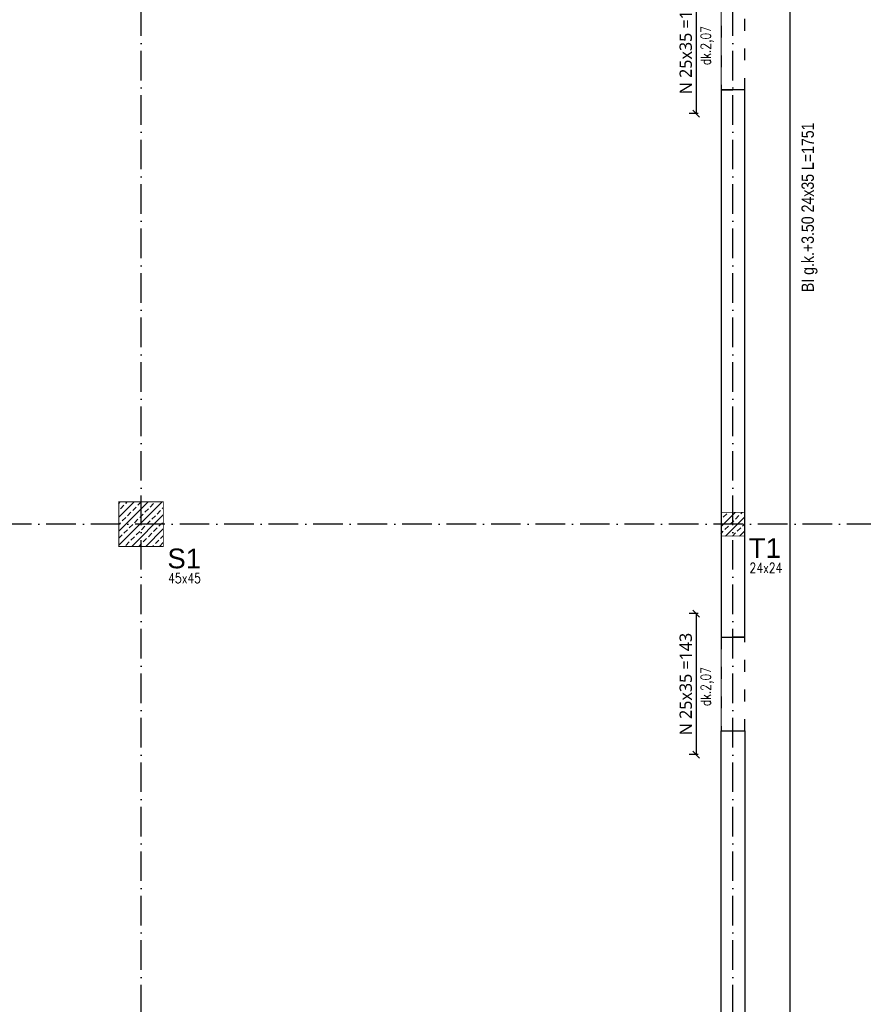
# Model space of a CAD drawing. Header units: millimetres. Extents: x -175722 to -110961, y 52375 to 104640.
# Tile 162 of 181: x -151711 to -150855, y 102647 to 103645. Entities that reach past the tile are written whole.
import ezdxf

# ---------------------------------------------------------------- set-up
doc = ezdxf.new("R2010")
doc.units = ezdxf.units.MM
doc.linetypes.add('ACAD_ISO03W100', pattern=[30, 12, -18])
doc.linetypes.add('ACAD_ISO10W100', pattern=[18, 12, -3, 0, -3])
doc.layers.add('A_KONSTRUKCJA', color=170, linetype='Continuous', lineweight=30)
for name, color, linetype in [('AS_Balustrady', 53, 'Continuous'), ('H', 8, 'Continuous'), ('OSIE', 4, 'ACAD_ISO10W100')]:
    doc.layers.add(name, color=color, linetype=linetype)
doc.styles.add('Arial', font='arial.ttf', dxfattribs={"height": 90})
doc.styles.add('e-cad_3', font='simplex.shx', dxfattribs={"width": 0.8})
doc.styles.add('IDA_Text_1.100', font='segoeuil.ttf', dxfattribs={"height": 12.5})
doc.styles.add('Technic', font='technic_.ttf')
doc.dimstyles.new('Architektoniczny200', dxfattribs={"dimscale": 5, "dimtxt": 2.5, "dimasz": 1.5, "dimexe": 1, "dimexo": 2, "dimgap": 0, "dimtad": 0, "dimdec": 1, "dimzin": 9, "dimtxsty": 'Technic', "dimblk": 'Architectural', "dimcen": 1, "dimclrt": 7, "dimaunit": 1, "dimadec": 0, "dimazin": 0, "dimtfac": 1, "dimtdec": 1, "dimtix": 1, "dimtmove": 2, "dimatfit": 3, "dimldrblk": 'DOT', "dimfxl": 0, "dimtvp": 0.769231, "dimtolj": 1, "dimarcsym": 0})
doc.dimstyles.new('IDA_Dim_1.100', dxfattribs={"dimtxt": 17, "dimasz": 7, "dimexe": 7, "dimexo": 7, "dimgap": 4, "dimtad": 1, "dimdec": 0, "dimtxsty": 'IDA_Text_1.100', "dimblk": 'OBLIQUE', "dimcen": 0.09, "dimadec": 0, "dimazin": 0, "dimtfac": 1, "dimtmove": 1, "dimatfit": 3, "dimldrblk": 'NONE', "dimfxl": 0, "dimarcsym": 0})

# ---------------------------------------------------------------- blocks, each defined once
blk = doc.blocks.new('Architectural')
blk.add_line((-1, 0), (0, 0))
at = {"color": 7, "linetype": 'ByBlock', "const_width": 0.15}
blk.add_lwpolyline([(-0.5, -0.5), (0.5, 0.5)], dxfattribs=at)
blk = doc.blocks.new('*D764')
at = {"layer": 'AS_Balustrady', "color": 0, "linetype": 'Continuous', "lineweight": -2, "ltscale": 0.25, "transparency": 16777216}
for p, q in [((-150939.68, 104297.02), (-150924.68, 104297.02)), ((-150929.68, 102553.51), (-150929.68, 104289.52)), ((-150939.68, 102546.01), (-150924.68, 102546.01))]:
    blk.add_line(p, q, dxfattribs=at)
at = {"layer": 'Defpoints', "color": 0, "linetype": 'Continuous', "ltscale": 0.25, "transparency": 16777216}
for p in [(-150999.68, 104297.02), (-150929.68, 104297.02), (-150999.68, 102546.01)]:
    blk.add_point(p, dxfattribs=at)
at = {"layer": 'AS_Balustrady', "color": 0, "linetype": 'Continuous', "lineweight": -2, "ltscale": 0.25, "transparency": 16777216, "xscale": 7.5, "yscale": 7.5, "zscale": 7.5}
for p, rotation in [((-150929.68, 104297.02), 90), ((-150929.68, 102546.01), 270)]:
    blk.add_blockref('Architectural', p, dxfattribs=dict(at, rotation=rotation))
at = {"layer": 'AS_Balustrady', "color": 7, "linetype": 'Continuous', "ltscale": 0.25, "transparency": 16777216, "insert": (-150909.95, 103454.94), "char_height": 12.5, "attachment_point": 5, "rotation": 90, "style": 'Technic'}
blk.add_mtext('\\A1;BI g.k.+3.50 24x35 L=1751', dxfattribs=at)
blk = doc.blocks.new('_Dot')
at = {"color": 0, "linetype": 'ByBlock', "lineweight": -2}
blk.add_line((-0.5, 0), (-1, 0), dxfattribs=at)
at = {"color": 0, "linetype": 'ByBlock', "const_width": 0.5}
blk.add_lwpolyline([(-0.25, 0, 1), (0.25, 0, 1)], format="xyb", close=True, dxfattribs=at)
blk = doc.blocks.new('_Oblique')
at = {"color": 0, "linetype": 'ByBlock', "lineweight": -2}
blk.add_line((-0.5, -0.5), (0.5, 0.5), dxfattribs=at)
blk = doc.blocks.new('*D769')
at = {"layer": 'Defpoints', "color": 0, "transparency": 16777216}
for p in [(-150999.67, 103693.01), (-151024.95, 103550.01), (-150999.67, 103550.01)]:
    blk.add_point(p, dxfattribs=at)
at = {"layer": 'H', "color": 0, "lineweight": -2, "transparency": 16777216}
for p, q in [((-151022.95, 103693.01), (-151031.95, 103693.01)), ((-151024.95, 103693.01), (-151024.95, 103550.01)), ((-151022.95, 103550.01), (-151031.95, 103550.01))]:
    blk.add_line(p, q, dxfattribs=at)
at = {"layer": 'H', "color": 0, "lineweight": -2, "transparency": 16777216, "xscale": 7, "yscale": 7, "zscale": 7}
for p, rotation in [((-151024.95, 103693.01), 90), ((-151024.95, 103550.01), 270)]:
    blk.add_blockref('_Oblique', p, dxfattribs=dict(at, rotation=rotation))
at = {"layer": 'H', "color": 0, "transparency": 16777216, "insert": (-151035.45, 103621.51), "char_height": 12.5, "attachment_point": 5, "rotation": 90, "style": 'IDA_Text_1.100', "bg_fill": 3, "box_fill_scale": 1.1, "bg_fill_color": 256, "bg_fill_true_color": 13158600, "bg_fill_transparency": 0}
blk.add_mtext('N 25x35 =143', dxfattribs=at)
blk = doc.blocks.new('_None')
blk = doc.blocks.new('*D770')
at = {"layer": 'Defpoints', "color": 0, "transparency": 16777216}
for p in [(-150999.67, 103043.01), (-151024.95, 102900.01), (-150999.67, 102900.01)]:
    blk.add_point(p, dxfattribs=at)
at = {"layer": 'H', "color": 0, "lineweight": -2, "transparency": 16777216}
for p, q in [((-151022.95, 103043.01), (-151031.95, 103043.01)), ((-151024.95, 103043.01), (-151024.95, 102900.01)), ((-151022.95, 102900.01), (-151031.95, 102900.01))]:
    blk.add_line(p, q, dxfattribs=at)
at = {"layer": 'H', "color": 0, "lineweight": -2, "transparency": 16777216, "xscale": 7, "yscale": 7, "zscale": 7}
for p, rotation in [((-151024.95, 103043.01), 90), ((-151024.95, 102900.01), 270)]:
    blk.add_blockref('_Oblique', p, dxfattribs=dict(at, rotation=rotation))
at = {"layer": 'H', "color": 0, "transparency": 16777216, "insert": (-151035.45, 102971.51), "char_height": 12.5, "attachment_point": 5, "rotation": 90, "style": 'IDA_Text_1.100', "bg_fill": 3, "box_fill_scale": 1.1, "bg_fill_color": 256, "bg_fill_true_color": 13158600, "bg_fill_transparency": 0}
blk.add_mtext('N 25x35 =143', dxfattribs=at)

msp = doc.modelspace()

# ---------------------------------------------------------------- hatches: boundary and pattern name
at = {"layer": 'AS_Balustrady', "linetype": 'Continuous', "ltscale": 0.25}
h = msp.add_hatch(dxfattribs=at)
h.set_pattern_fill('ANSI33', color=256, scale=40, style=0)
h.set_pattern_definition([(45, (-162929.377, 124348.337), (-7.071068, 7.071068), []), (45, (-162922.306, 124348.337), (-7.071068, 7.071068), [5, -2.5])])
h.paths.add_polyline_path([(-151610.17142, 103156.17172), (-151565.17142, 103156.17172), (-151565.17142, 103111.17172), (-151610.17142, 103111.17172)])
h = msp.add_hatch(dxfattribs=at)
h.set_pattern_fill('ANSI33', color=256, scale=40, style=0)
h.set_pattern_definition([(45, (-162332.377, 124353.837), (-7.071068, 7.071068), []), (45, (-162325.306, 124353.837), (-7.071068, 7.071068), [5, -2.5])])
h.paths.add_polyline_path([(-150999.67142, 103145.67172), (-150975.67142, 103145.67172), (-150975.67142, 103121.67172), (-150999.67142, 103121.67172)])

# ---------------------------------------------------------------- linework, layer by layer
at = {"color": 8}
msp.add_lwpolyline([(-150372.67142, 102695.50506), (-150348.67142, 102695.50506), (-150348.67142, 102546.00506), (-152199.67142, 102546.00506), (-152199.67142, 104081.44094), (-152175.67142, 104081.44094), (-152175.67142, 102570.00506), (-150999.67142, 102570.00506), (-150999.67142, 102924.00506), (-150975.67142, 102924.00506), (-150975.67142, 102570.00506), (-150372.67142, 102570.00506), (-150372.67142, 102695.50506)], dxfattribs=at)
at = {"color": 8, "linetype": 'ACAD_ISO03W100'}
for points in [[(-150999.67142, 103574.00506), (-150975.67142, 103574.00506), (-150975.67142, 103669.00506), (-150999.67142, 103669.00506)], [(-150999.67142, 102924.00506), (-150975.67142, 102924.00506), (-150975.67142, 103019.00506), (-150999.67142, 103019.00506)]]:
    msp.add_lwpolyline(points, close=True, dxfattribs=at)
at = {"color": 8}
msp.add_lwpolyline([(-150999.67142, 103019.00506), (-150975.67142, 103019.00506), (-150975.67142, 103574.00506), (-150999.67142, 103574.00506)], close=True, dxfattribs=at)
at = {"layer": 'A_KONSTRUKCJA', "color": 1, "const_width": 1}
msp.add_lwpolyline([(-150999.67142, 104297.00506), (-152199.67142, 104297.00506), (-152199.67142, 102546.00506), (-150999.67142, 102546.00506), (-150999.67142, 104297.00506)], dxfattribs=at)
msp.add_lwpolyline([(-150348.67142, 102546.00506), (-150999.67142, 102546.00506), (-150999.67142, 104297.00506), (-150348.67142, 104297.00506)], close=True, dxfattribs=at)
at = {"layer": 'AS_Balustrady', "linetype": 'Continuous', "ltscale": 0.25, "const_width": 1}
for points in [[(-151610.17142, 103111.17172), (-151565.17142, 103111.17172), (-151565.17142, 103156.17172), (-151610.17142, 103156.17172)], [(-150999.67142, 103121.67172), (-150975.67142, 103121.67172), (-150975.67142, 103145.67172), (-150999.67142, 103145.67172)]]:
    msp.add_lwpolyline(points, close=True, dxfattribs=at)
at = {"layer": 'OSIE', "ltscale": 2.5}
for p, q in [((-151587.67142, 102366.00501), (-151587.67142, 104477.00511)), ((-150987.67142, 102366.00501), (-150987.67142, 104477.00511)), ((-150210.67142, 103133.67172), (-152379.67142, 103133.67172))]:
    msp.add_line(p, q, dxfattribs=at)

# ---------------------------------------------------------------- texts
at = {"layer": 'AS_Balustrady', "linetype": 'Continuous', "ltscale": 0.25, "style": 'Arial'}
for s, p in [('T1', (-150971.54794, 103099.40033)), ('S1', (-151561.04805, 103088.90033))]:
    msp.add_text(s, height=20, dxfattribs=at).set_placement(p)
at = {"layer": 'AS_Balustrady', "linetype": 'Continuous', "ltscale": 0.25, "style": 'e-cad_3', "width": 0.8}
for s, p in [('24x24', (-150970.76795, 103084.40033)), ('45x45', (-151560.26806, 103073.90033))]:
    msp.add_text(s, height=10, dxfattribs=at).set_placement(p)

# ---------------------------------------------------------------- dimensions: what is measured, and where the dimension line sits
at = {"layer": 'AS_Balustrady', "linetype": 'Continuous', "ltscale": 0.25}
dim = msp.add_linear_dim(base=(-150929.67816, 104297.01783), p1=(-150999.67859, 102546.00506), p2=(-150999.67816, 104297.01783), angle=270, text='BI g.k.+3.50 24x35 L=<>', dimstyle='Architektoniczny200', dxfattribs=at)
dim.commit()
dim.dimension.update_dxf_attribs({"geometry": '*D764', "text_midpoint": (-150909.95383, 103454.94364), "dimtype": 160})

# ---------------------------------------------------------------- next in the draw order: dimensions: what is measured, and where the dimension line sits
at = {"layer": 'H'}
for base, p1, p2, picture, middle in [((-151024.95321, 103550.00506), (-150999.67142, 103693.00506), (-150999.67142, 103550.00506), '*D769', (-151035.45164, 103621.50506)), ((-151024.95321, 102900.00506), (-150999.67142, 103043.00506), (-150999.67142, 102900.00506), '*D770', (-151035.45164, 102971.50506))]:
    dim = msp.add_linear_dim(base=base, p1=p1, p2=p2, angle=270, dimstyle='IDA_Dim_1.100', override={"dimtxt": 12.5, "dimpost": 'N 25x35 =<>', "dimtdec": 0, "dimfxl": 2, "dimtfill": 1}, dxfattribs=at)
    dim.commit()
    dim.dimension.update_dxf_attribs({"geometry": picture, "text_midpoint": middle})

# ---------------------------------------------------------------- next in the draw order: texts
at = {"layer": 'AS_Balustrady', "linetype": 'Continuous', "ltscale": 0.25, "style": 'e-cad_3', "width": 0.8}
for p in [(-151010.1572, 103598.96197), (-151010.1572, 102948.96197)]:
    msp.add_text('dk.2,07', height=10, rotation=90, dxfattribs=at).set_placement(p)

doc.saveas('drawing.dxf')
